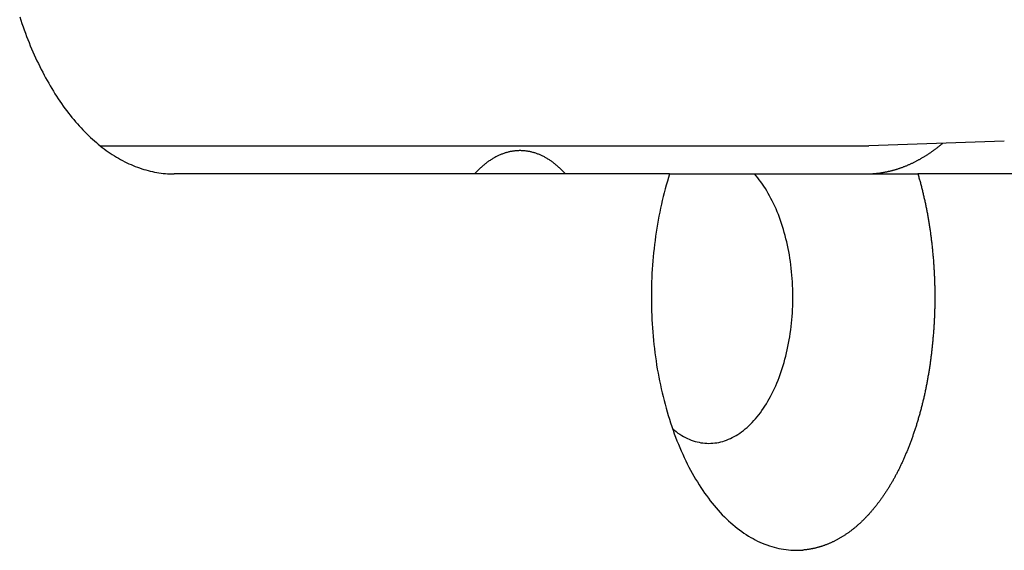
# Model space of a CAD drawing. Extents: x 668 to 3164, y 1007 to 2724.
# Tile 28 of 152: x 954 to 971, y 2151 to 2160. Entities that reach past the tile are written whole.
import ezdxf

# ---------------------------------------------------------------- set-up
doc = ezdxf.new("R2010")
doc.units = 0
doc.layers.add('KF_GRAVIS_12_RIGHT', color=7, linetype='CONTINUOUS')

# ---------------------------------------------------------------- blocks, each defined once
blk = doc.blocks.new('*U16')
at = {"layer": 'KF_GRAVIS_12_RIGHT'}
for p, q in [((126.313, -95), (139.9206, -95)), ((142.3829, -94.9207), (139.9741, -94.9991)), ((136.434, -95.5), (127.6272, -95.5)), ((136.434, -95.5), (137.9403, -95.5)), ((144.3803, -95.5), (140.8468, -95.5))]:
    blk.add_line(p, q, dxfattribs=at)
for points in [[(124.882, -92.7109, 0), (124.902, -92.7695, 0), (124.921, -92.8276, 0), (124.941, -92.8852, 0), (124.962, -92.9425, 0), (124.983, -92.9993, 0), (125.004, -93.0556, 0), (125.026, -93.1115, 0), (125.048, -93.1669, 0), (125.07, -93.2219, 0), (125.093, -93.2763, 0), (125.117, -93.3303, 0), (125.14, -93.3838, 0), (125.164, -93.4367, 0), (125.189, -93.4892, 0), (125.213, -93.5411, 0), (125.238, -93.5925, 0), (125.264, -93.6433, 0), (125.29, -93.6936, 0), (125.316, -93.7433, 0), (125.342, -93.7925, 0), (125.369, -93.8411, 0), (125.397, -93.8891, 0), (125.424, -93.9365, 0), (125.452, -93.9834, 0), (125.48, -94.0296, 0), (125.509, -94.0752, 0), (125.537, -94.1203, 0), (125.567, -94.1646, 0), (125.596, -94.2084, 0), (125.626, -94.2516, 0), (125.656, -94.2941, 0), (125.686, -94.3359, 0), (125.717, -94.3771, 0), (125.748, -94.4176, 0), (125.779, -94.4575, 0), (125.811, -94.4967, 0), (125.843, -94.5352, 0), (125.875, -94.5731, 0), (125.907, -94.6102, 0), (125.939, -94.6467, 0), (125.972, -94.6825, 0), (126.005, -94.7175, 0), (126.039, -94.7519, 0), (126.072, -94.7855, 0), (126.106, -94.8184, 0), (126.14, -94.8506, 0), (126.174, -94.882, 0), (126.209, -94.9127, 0), (126.244, -94.9427, 0), (126.278, -94.9719, 0), (126.314, -95.0004, 0), (126.349, -95.0282, 0), (126.384, -95.0551, 0), (126.42, -95.0813, 0), (126.456, -95.1068, 0), (126.492, -95.1315, 0), (126.528, -95.1554, 0), (126.564, -95.1785, 0), (126.601, -95.2008, 0), (126.638, -95.2224, 0), (126.674, -95.2432, 0), (126.711, -95.2632, 0), (126.749, -95.2824, 0), (126.786, -95.3008, 0), (126.823, -95.3184, 0), (126.861, -95.3352, 0), (126.898, -95.3512, 0), (126.936, -95.3664, 0), (126.974, -95.3807, 0), (127.012, -95.3943, 0), (127.05, -95.4071, 0), (127.088, -95.419, 0), (127.126, -95.4302, 0), (127.164, -95.4405, 0), (127.203, -95.45, 0), (127.241, -95.4586, 0), (127.279, -95.4665, 0), (127.318, -95.4735, 0), (127.357, -95.4797, 0), (127.395, -95.4851, 0), (127.434, -95.4896, 0), (127.472, -95.4934, 0), (127.511, -95.4963, 0), (127.55, -95.4983, 0), (127.588, -95.4996, 0), (127.627, -95.5, 0)], [(139.92, -95.5, 0), (139.931, -95.5, 0), (139.942, -95.4999, 0), (139.953, -95.4997, 0), (139.964, -95.4995, 0), (139.975, -95.4992, 0), (139.986, -95.4988, 0), (139.997, -95.4983, 0), (140.008, -95.4978, 0), (140.019, -95.4973, 0), (140.03, -95.4966, 0), (140.041, -95.4959, 0), (140.052, -95.4951, 0), (140.063, -95.4943, 0), (140.074, -95.4934, 0), (140.085, -95.4924, 0), (140.096, -95.4914, 0), (140.107, -95.4903, 0), (140.118, -95.4891, 0), (140.129, -95.4878, 0), (140.14, -95.4865, 0), (140.151, -95.4851, 0), (140.162, -95.4837, 0), (140.173, -95.4822, 0), (140.184, -95.4806, 0), (140.195, -95.4789, 0), (140.206, -95.4772, 0), (140.217, -95.4754, 0), (140.228, -95.4736, 0), (140.239, -95.4716, 0), (140.25, -95.4697, 0), (140.261, -95.4676, 0), (140.272, -95.4655, 0), (140.283, -95.4633, 0), (140.294, -95.461, 0), (140.305, -95.4587, 0), (140.316, -95.4563, 0), (140.327, -95.4539, 0), (140.338, -95.4513, 0), (140.349, -95.4488, 0), (140.36, -95.4461, 0), (140.371, -95.4434, 0), (140.382, -95.4406, 0), (140.393, -95.4377, 0), (140.404, -95.4348, 0), (140.415, -95.4318, 0), (140.426, -95.4288, 0), (140.437, -95.4256, 0), (140.448, -95.4224, 0), (140.458, -95.4192, 0), (140.469, -95.4159, 0), (140.48, -95.4125, 0), (140.491, -95.409, 0), (140.502, -95.4055, 0), (140.513, -95.4019, 0), (140.524, -95.3982, 0), (140.534, -95.3945, 0), (140.545, -95.3907, 0), (140.556, -95.3869, 0), (140.567, -95.383, 0), (140.578, -95.379, 0), (140.589, -95.3749, 0), (140.599, -95.3708, 0), (140.61, -95.3666, 0), (140.621, -95.3624, 0), (140.632, -95.3581, 0), (140.642, -95.3537, 0), (140.653, -95.3492, 0), (140.664, -95.3447, 0), (140.675, -95.3401, 0), (140.685, -95.3355, 0), (140.696, -95.3308, 0), (140.707, -95.326, 0), (140.717, -95.3212, 0), (140.728, -95.3163, 0), (140.739, -95.3113, 0), (140.75, -95.3063, 0), (140.76, -95.3012, 0), (140.771, -95.296, 0), (140.781, -95.2908, 0), (140.792, -95.2855, 0), (140.803, -95.2801, 0), (140.813, -95.2747, 0), (140.824, -95.2692, 0), (140.834, -95.2636, 0), (140.845, -95.258, 0), (140.856, -95.2523, 0), (140.866, -95.2466, 0), (140.877, -95.2408, 0), (140.887, -95.2349, 0), (140.898, -95.2289, 0), (140.908, -95.2229, 0), (140.919, -95.2169, 0), (140.929, -95.2107, 0), (140.94, -95.2045, 0), (140.95, -95.1983, 0), (140.961, -95.192, 0), (140.971, -95.1856, 0), (140.981, -95.1791, 0), (140.992, -95.1726, 0), (141.002, -95.166, 0), (141.013, -95.1594, 0), (141.023, -95.1527, 0), (141.033, -95.1459, 0), (141.044, -95.1391, 0), (141.054, -95.1322, 0), (141.064, -95.1252, 0), (141.074, -95.1182, 0), (141.085, -95.1111, 0), (141.095, -95.104, 0), (141.105, -95.0967, 0), (141.115, -95.0895, 0), (141.126, -95.0821, 0), (141.136, -95.0747, 0), (141.146, -95.0673, 0), (141.156, -95.0598, 0), (141.166, -95.0522, 0), (141.177, -95.0445, 0), (141.187, -95.0368, 0), (141.197, -95.0291, 0), (141.207, -95.0212, 0), (141.217, -95.0133, 0), (141.227, -95.0054, 0), (141.237, -94.9974, 0), (141.247, -94.9893, 0), (141.257, -94.9812, 0), (141.267, -94.973, 0), (141.277, -94.9647, 0), (141.287, -94.9564, 0)], [(139.921, -95, 0), (139.921, -95, 0), (139.921, -95, 0), (139.922, -95, 0), (139.922, -95, 0), (139.923, -95, 0), (139.923, -95, 0), (139.923, -95, 0), (139.924, -95, 0), (139.924, -95, 0), (139.925, -95, 0), (139.925, -95, 0), (139.926, -95, 0), (139.926, -95, 0), (139.926, -95, 0), (139.927, -95, 0), (139.927, -95, 0), (139.928, -95, 0), (139.928, -95, 0), (139.929, -95, 0), (139.929, -95, 0), (139.929, -95, 0), (139.93, -95, 0), (139.93, -95, 0), (139.931, -95, 0), (139.931, -95, 0), (139.931, -95, 0), (139.932, -95, 0), (139.932, -95, 0), (139.933, -95, 0), (139.933, -95, 0), (139.934, -94.9999, 0), (139.934, -94.9999, 0), (139.934, -94.9999, 0), (139.935, -94.9999, 0), (139.935, -94.9999, 0), (139.936, -94.9999, 0), (139.936, -94.9999, 0), (139.936, -94.9999, 0), (139.937, -94.9999, 0), (139.937, -94.9999, 0), (139.938, -94.9999, 0), (139.938, -94.9999, 0), (139.939, -94.9999, 0), (139.939, -94.9999, 0), (139.939, -94.9999, 0), (139.94, -94.9999, 0), (139.94, -94.9999, 0), (139.941, -94.9999, 0), (139.941, -94.9999, 0), (139.941, -94.9999, 0), (139.942, -94.9999, 0), (139.942, -94.9999, 0), (139.943, -94.9999, 0), (139.943, -94.9998, 0), (139.944, -94.9998, 0), (139.944, -94.9998, 0), (139.944, -94.9998, 0), (139.945, -94.9998, 0), (139.945, -94.9998, 0), (139.946, -94.9998, 0), (139.946, -94.9998, 0), (139.947, -94.9998, 0), (139.947, -94.9998, 0), (139.947, -94.9998, 0), (139.948, -94.9998, 0), (139.948, -94.9998, 0), (139.949, -94.9998, 0), (139.949, -94.9998, 0), (139.949, -94.9997, 0), (139.95, -94.9997, 0), (139.95, -94.9997, 0), (139.951, -94.9997, 0), (139.951, -94.9997, 0), (139.952, -94.9997, 0), (139.952, -94.9997, 0), (139.952, -94.9997, 0), (139.953, -94.9997, 0), (139.953, -94.9997, 0), (139.954, -94.9997, 0), (139.954, -94.9997, 0), (139.954, -94.9997, 0), (139.955, -94.9996, 0), (139.955, -94.9996, 0), (139.956, -94.9996, 0), (139.956, -94.9996, 0), (139.957, -94.9996, 0), (139.957, -94.9996, 0), (139.957, -94.9996, 0), (139.958, -94.9996, 0), (139.958, -94.9996, 0), (139.959, -94.9996, 0), (139.959, -94.9995, 0), (139.959, -94.9995, 0), (139.96, -94.9995, 0), (139.96, -94.9995, 0), (139.961, -94.9995, 0), (139.961, -94.9995, 0), (139.962, -94.9995, 0), (139.962, -94.9995, 0), (139.962, -94.9995, 0), (139.963, -94.9995, 0), (139.963, -94.9994, 0), (139.964, -94.9994, 0), (139.964, -94.9994, 0), (139.965, -94.9994, 0), (139.965, -94.9994, 0), (139.965, -94.9994, 0), (139.966, -94.9994, 0), (139.966, -94.9994, 0), (139.967, -94.9994, 0), (139.967, -94.9993, 0), (139.967, -94.9993, 0), (139.968, -94.9993, 0), (139.968, -94.9993, 0), (139.969, -94.9993, 0), (139.969, -94.9993, 0), (139.97, -94.9993, 0), (139.97, -94.9993, 0), (139.97, -94.9992, 0), (139.971, -94.9992, 0), (139.971, -94.9992, 0), (139.972, -94.9992, 0), (139.972, -94.9992, 0), (139.972, -94.9992, 0), (139.973, -94.9992, 0), (139.973, -94.9992, 0), (139.974, -94.9991, 0), (139.974, -94.9991, 0)], [(134.582, -95.5, 0), (134.571, -95.4875, 0), (134.559, -95.4752, 0), (134.548, -95.4631, 0), (134.536, -95.4512, 0), (134.525, -95.4394, 0), (134.513, -95.4278, 0), (134.502, -95.4164, 0), (134.49, -95.4052, 0), (134.478, -95.3941, 0), (134.467, -95.3832, 0), (134.455, -95.3726, 0), (134.443, -95.3621, 0), (134.431, -95.3518, 0), (134.419, -95.3416, 0), (134.407, -95.3317, 0), (134.395, -95.322, 0), (134.383, -95.3124, 0), (134.371, -95.303, 0), (134.358, -95.2938, 0), (134.346, -95.2849, 0), (134.334, -95.2761, 0), (134.321, -95.2674, 0), (134.309, -95.259, 0), (134.296, -95.2508, 0), (134.284, -95.2428, 0), (134.271, -95.235, 0), (134.259, -95.2273, 0), (134.246, -95.2199, 0), (134.234, -95.2127, 0), (134.221, -95.2056, 0), (134.208, -95.1988, 0), (134.195, -95.1921, 0), (134.183, -95.1857, 0), (134.17, -95.1794, 0), (134.157, -95.1734, 0), (134.144, -95.1675, 0), (134.131, -95.1619, 0), (134.118, -95.1564, 0), (134.105, -95.1512, 0), (134.092, -95.1461, 0), (134.079, -95.1413, 0), (134.066, -95.1367, 0), (134.053, -95.1322, 0), (134.04, -95.128, 0), (134.027, -95.124, 0), (134.014, -95.1202, 0), (134.001, -95.1165, 0), (133.987, -95.1131, 0), (133.974, -95.1099, 0), (133.961, -95.1069, 0), (133.948, -95.1041, 0), (133.934, -95.1016, 0), (133.921, -95.0992, 0), (133.908, -95.097, 0), (133.895, -95.095, 0), (133.881, -95.0933, 0), (133.868, -95.0917, 0), (133.855, -95.0904, 0), (133.842, -95.0892, 0), (133.828, -95.0883, 0), (133.815, -95.0876, 0), (133.802, -95.087, 0), (133.788, -95.0867, 0), (133.775, -95.0866, 0), (133.762, -95.0867, 0), (133.748, -95.087, 0), (133.735, -95.0876, 0), (133.722, -95.0883, 0), (133.708, -95.0892, 0), (133.695, -95.0904, 0), (133.682, -95.0917, 0), (133.668, -95.0933, 0), (133.655, -95.095, 0), (133.642, -95.097, 0), (133.629, -95.0992, 0), (133.615, -95.1016, 0), (133.602, -95.1041, 0), (133.589, -95.1069, 0), (133.576, -95.1099, 0), (133.563, -95.1131, 0), (133.549, -95.1165, 0), (133.536, -95.1202, 0), (133.523, -95.124, 0), (133.51, -95.128, 0), (133.497, -95.1322, 0), (133.484, -95.1367, 0), (133.471, -95.1413, 0), (133.458, -95.1461, 0), (133.445, -95.1512, 0), (133.432, -95.1564, 0), (133.419, -95.1619, 0), (133.406, -95.1675, 0), (133.393, -95.1734, 0), (133.38, -95.1794, 0), (133.367, -95.1857, 0), (133.354, -95.1921, 0), (133.342, -95.1988, 0), (133.329, -95.2056, 0), (133.316, -95.2127, 0), (133.304, -95.2199, 0), (133.291, -95.2273, 0), (133.278, -95.235, 0), (133.266, -95.2428, 0), (133.253, -95.2508, 0), (133.241, -95.259, 0), (133.229, -95.2674, 0), (133.216, -95.2761, 0), (133.204, -95.2849, 0), (133.192, -95.2938, 0), (133.179, -95.303, 0), (133.167, -95.3124, 0), (133.155, -95.322, 0), (133.143, -95.3317, 0), (133.131, -95.3416, 0), (133.119, -95.3518, 0), (133.107, -95.3621, 0), (133.095, -95.3726, 0), (133.083, -95.3832, 0), (133.071, -95.3941, 0), (133.06, -95.4052, 0), (133.048, -95.4164, 0), (133.036, -95.4278, 0), (133.025, -95.4394, 0), (133.013, -95.4512, 0), (133.002, -95.4631, 0), (132.991, -95.4752, 0), (132.979, -95.4875, 0), (132.968, -95.5, 0)], [(136.434, -95.5, 0), (136.413, -95.5655, 0), (136.394, -95.6316, 0), (136.374, -95.6982, 0), (136.356, -95.7654, 0), (136.338, -95.8331, 0), (136.321, -95.9013, 0), (136.304, -95.9701, 0), (136.288, -96.0393, 0), (136.273, -96.1089, 0), (136.258, -96.179, 0), (136.244, -96.2495, 0), (136.231, -96.3203, 0), (136.218, -96.3916, 0), (136.206, -96.4632, 0), (136.195, -96.5352, 0), (136.184, -96.6074, 0), (136.174, -96.68, 0), (136.165, -96.7528, 0), (136.156, -96.8259, 0), (136.149, -96.8993, 0), (136.141, -96.9728, 0), (136.135, -97.0466, 0), (136.129, -97.1205, 0), (136.124, -97.1946, 0), (136.12, -97.2688, 0), (136.116, -97.3431, 0), (136.113, -97.4175, 0), (136.111, -97.492, 0), (136.11, -97.5666, 0), (136.109, -97.6412, 0), (136.109, -97.7157, 0), (136.109, -97.7903, 0), (136.111, -97.8649, 0), (136.113, -97.9394, 0), (136.116, -98.0138, 0), (136.119, -98.0882, 0), (136.123, -98.1624, 0), (136.128, -98.2365, 0), (136.134, -98.3105, 0), (136.14, -98.3843, 0), (136.147, -98.4579, 0), (136.155, -98.5313, 0), (136.163, -98.6044, 0), (136.172, -98.6773, 0), (136.182, -98.7499, 0), (136.192, -98.8223, 0), (136.203, -98.8943, 0), (136.215, -98.966, 0), (136.228, -99.0373, 0), (136.241, -99.1083, 0), (136.255, -99.1789, 0), (136.269, -99.249, 0), (136.285, -99.3188, 0), (136.3, -99.3881, 0), (136.317, -99.4569, 0), (136.334, -99.5252, 0), (136.352, -99.5931, 0), (136.37, -99.6604, 0), (136.389, -99.7271, 0), (136.409, -99.7933, 0), (136.429, -99.8589, 0), (136.45, -99.924, 0), (136.472, -99.9884, 0), (136.494, -100.052, 0), (136.517, -100.115, 0), (136.54, -100.178, 0), (136.564, -100.24, 0), (136.589, -100.301, 0), (136.614, -100.361, 0), (136.64, -100.421, 0), (136.666, -100.479, 0), (136.693, -100.538, 0), (136.72, -100.595, 0), (136.748, -100.651, 0), (136.777, -100.707, 0), (136.806, -100.762, 0), (136.835, -100.816, 0), (136.865, -100.869, 0), (136.896, -100.922, 0), (136.927, -100.973, 0), (136.958, -101.023, 0), (136.99, -101.073, 0), (137.022, -101.122, 0), (137.055, -101.169, 0), (137.089, -101.216, 0), (137.122, -101.262, 0), (137.157, -101.307, 0), (137.191, -101.351, 0), (137.226, -101.393, 0), (137.262, -101.435, 0), (137.298, -101.476, 0), (137.334, -101.516, 0), (137.37, -101.554, 0), (137.407, -101.592, 0), (137.445, -101.628, 0), (137.482, -101.664, 0), (137.52, -101.698, 0), (137.559, -101.731, 0), (137.597, -101.764, 0), (137.636, -101.795, 0), (137.675, -101.824, 0), (137.715, -101.853, 0), (137.755, -101.881, 0), (137.795, -101.907, 0), (137.835, -101.933, 0), (137.875, -101.957, 0), (137.916, -101.98, 0), (137.957, -102.001, 0), (137.998, -102.022, 0), (138.039, -102.041, 0), (138.081, -102.06, 0), (138.123, -102.077, 0), (138.164, -102.092, 0), (138.206, -102.107, 0), (138.248, -102.12, 0), (138.291, -102.132, 0), (138.333, -102.143, 0), (138.375, -102.153, 0), (138.418, -102.162, 0), (138.46, -102.169, 0), (138.503, -102.175, 0), (138.546, -102.18, 0), (138.589, -102.183, 0), (138.631, -102.185, 0), (138.674, -102.187, 0), (138.717, -102.186, 0), (138.76, -102.185, 0), (138.802, -102.182, 0)], [(136.486, -100.029, 0), (136.518, -100.055, 0), (136.55, -100.079, 0), (136.582, -100.103, 0), (136.615, -100.125, 0), (136.648, -100.145, 0), (136.682, -100.165, 0), (136.715, -100.182, 0), (136.749, -100.199, 0), (136.783, -100.214, 0), (136.818, -100.228, 0), (136.852, -100.24, 0), (136.887, -100.251, 0), (136.922, -100.26, 0), (136.956, -100.268, 0), (136.991, -100.275, 0), (137.026, -100.28, 0), (137.062, -100.284, 0), (137.097, -100.286, 0), (137.132, -100.287, 0), (137.167, -100.286, 0), (137.202, -100.284, 0), (137.237, -100.28, 0), (137.272, -100.275, 0), (137.307, -100.269, 0), (137.342, -100.261, 0), (137.377, -100.252, 0), (137.412, -100.241, 0), (137.446, -100.229, 0), (137.48, -100.215, 0), (137.515, -100.2, 0), (137.548, -100.184, 0), (137.582, -100.166, 0), (137.616, -100.147, 0), (137.649, -100.127, 0), (137.682, -100.105, 0), (137.714, -100.081, 0), (137.746, -100.057, 0), (137.778, -100.031, 0), (137.81, -100.004, 0), (137.841, -99.9754, 0), (137.872, -99.9457, 0), (137.902, -99.9147, 0), (137.932, -99.8825, 0), (137.961, -99.849, 0), (137.99, -99.8144, 0), (138.019, -99.7786, 0), (138.047, -99.7416, 0), (138.075, -99.7034, 0), (138.102, -99.6642, 0), (138.128, -99.6238, 0), (138.154, -99.5824, 0), (138.179, -99.5399, 0), (138.204, -99.4963, 0), (138.228, -99.4518, 0), (138.252, -99.4063, 0), (138.275, -99.3598, 0), (138.297, -99.3124, 0), (138.319, -99.2641, 0), (138.34, -99.2149, 0), (138.36, -99.1649, 0), (138.38, -99.114, 0), (138.399, -99.0624, 0), (138.417, -99.01, 0), (138.435, -98.9568, 0), (138.451, -98.903, 0), (138.468, -98.8484, 0), (138.483, -98.7933, 0), (138.498, -98.7375, 0), (138.511, -98.6811, 0), (138.524, -98.6241, 0), (138.537, -98.5667, 0), (138.548, -98.5087, 0), (138.559, -98.4503, 0), (138.569, -98.3915, 0), (138.578, -98.3323, 0), (138.586, -98.2727, 0), (138.594, -98.2128, 0), (138.601, -98.1526, 0), (138.606, -98.0922, 0), (138.612, -98.0315, 0), (138.616, -97.9706, 0), (138.619, -97.9096, 0), (138.622, -97.8484, 0), (138.624, -97.7872, 0), (138.625, -97.7259, 0), (138.625, -97.6645, 0), (138.624, -97.6032, 0), (138.622, -97.542, 0), (138.62, -97.4808, 0), (138.617, -97.4197, 0), (138.613, -97.3588, 0), (138.608, -97.298, 0), (138.602, -97.2375, 0), (138.596, -97.1772, 0), (138.589, -97.1173, 0), (138.58, -97.0576, 0), (138.572, -96.9983, 0), (138.562, -96.9393, 0), (138.551, -96.8808, 0), (138.54, -96.8227, 0), (138.528, -96.7651, 0), (138.515, -96.708, 0), (138.501, -96.6515, 0), (138.487, -96.5955, 0), (138.472, -96.5402, 0), (138.456, -96.4855, 0), (138.439, -96.4314, 0), (138.422, -96.3781, 0), (138.404, -96.3254, 0), (138.385, -96.2736, 0), (138.366, -96.2225, 0), (138.346, -96.1722, 0), (138.325, -96.1228, 0), (138.303, -96.0742, 0), (138.281, -96.0266, 0), (138.258, -95.9799, 0), (138.235, -95.9341, 0), (138.211, -95.8893, 0), (138.186, -95.8455, 0), (138.161, -95.8027, 0), (138.135, -95.7609, 0), (138.109, -95.7203, 0), (138.082, -95.6807, 0), (138.055, -95.6422, 0), (138.027, -95.6049, 0), (137.999, -95.5688, 0), (137.97, -95.5338, 0), (137.94, -95.5, 0)], [(137.94, -95.5, 0), (137.958, -95.5, 0), (137.976, -95.5, 0), (137.994, -95.5, 0), (138.012, -95.5, 0), (138.03, -95.5, 0), (138.049, -95.5, 0), (138.068, -95.5, 0), (138.086, -95.5, 0), (138.105, -95.5, 0), (138.125, -95.5, 0), (138.144, -95.5, 0), (138.164, -95.5, 0), (138.184, -95.5, 0), (138.204, -95.5, 0), (138.224, -95.5, 0), (138.244, -95.5, 0), (138.265, -95.5, 0), (138.286, -95.5, 0), (138.307, -95.5, 0), (138.328, -95.5, 0), (138.349, -95.5, 0), (138.371, -95.5, 0), (138.393, -95.5, 0), (138.415, -95.5, 0), (138.437, -95.5, 0), (138.46, -95.5, 0), (138.482, -95.5, 0), (138.505, -95.5, 0), (138.529, -95.5, 0), (138.552, -95.5, 0), (138.576, -95.5, 0), (138.6, -95.5, 0), (138.624, -95.5, 0), (138.649, -95.5, 0), (138.673, -95.5, 0), (138.699, -95.5, 0), (138.724, -95.5, 0), (138.749, -95.5, 0), (138.775, -95.5, 0), (138.801, -95.5, 0), (138.828, -95.5, 0), (138.854, -95.5, 0), (138.881, -95.5, 0), (138.909, -95.5, 0), (138.936, -95.5, 0), (138.964, -95.5, 0), (138.992, -95.5, 0), (139.021, -95.5, 0), (139.05, -95.5, 0), (139.079, -95.5, 0), (139.108, -95.5, 0), (139.138, -95.5, 0), (139.169, -95.5, 0), (139.199, -95.5, 0), (139.23, -95.5, 0), (139.261, -95.5, 0), (139.293, -95.5, 0), (139.325, -95.5, 0), (139.357, -95.5, 0), (139.39, -95.5, 0), (139.423, -95.5, 0), (139.457, -95.5, 0), (139.491, -95.5, 0), (139.525, -95.5, 0), (139.56, -95.5, 0), (139.595, -95.5, 0), (139.631, -95.5, 0), (139.667, -95.5, 0), (139.704, -95.5, 0), (139.741, -95.5, 0), (139.778, -95.5, 0), (139.816, -95.5, 0), (139.855, -95.5, 0), (139.894, -95.5, 0), (139.933, -95.5, 0), (139.973, -95.5, 0), (140.014, -95.5, 0), (140.055, -95.5, 0), (140.097, -95.5, 0), (140.139, -95.5, 0), (140.182, -95.5, 0), (140.225, -95.5, 0), (140.269, -95.5, 0), (140.313, -95.5, 0), (140.358, -95.5, 0), (140.404, -95.5, 0), (140.451, -95.5, 0), (140.498, -95.5, 0), (140.545, -95.5, 0), (140.594, -95.5, 0), (140.643, -95.5, 0), (140.693, -95.5, 0), (140.743, -95.5, 0), (140.795, -95.5, 0), (140.847, -95.5, 0)], [(140.847, -95.5, 0), (140.852, -95.5169, 0), (140.857, -95.5338, 0), (140.862, -95.5508, 0), (140.866, -95.5679, 0), (140.871, -95.5849, 0), (140.876, -95.6021, 0), (140.881, -95.6192, 0), (140.885, -95.6364, 0), (140.89, -95.6537, 0), (140.895, -95.6709, 0), (140.899, -95.6883, 0), (140.904, -95.7056, 0), (140.908, -95.723, 0), (140.913, -95.7405, 0), (140.917, -95.7579, 0), (140.922, -95.7755, 0), (140.926, -95.793, 0), (140.93, -95.8106, 0), (140.935, -95.8282, 0), (140.939, -95.8459, 0), (140.943, -95.8636, 0), (140.947, -95.8813, 0), (140.951, -95.899, 0), (140.955, -95.9168, 0), (140.959, -95.9347, 0), (140.963, -95.9525, 0), (140.967, -95.9704, 0), (140.971, -95.9883, 0), (140.975, -96.0063, 0), (140.979, -96.0242, 0), (140.983, -96.0423, 0), (140.986, -96.0603, 0), (140.99, -96.0784, 0), (140.994, -96.0965, 0), (140.997, -96.1146, 0), (141.001, -96.1328, 0), (141.004, -96.1509, 0), (141.008, -96.1691, 0), (141.011, -96.1874, 0), (141.015, -96.2056, 0), (141.018, -96.2239, 0), (141.021, -96.2422, 0), (141.024, -96.2605, 0), (141.028, -96.2789, 0), (141.031, -96.2973, 0), (141.034, -96.3157, 0), (141.037, -96.3341, 0), (141.04, -96.3525, 0), (141.043, -96.371, 0), (141.046, -96.3894, 0), (141.049, -96.4079, 0), (141.052, -96.4264, 0), (141.054, -96.445, 0), (141.057, -96.4635, 0), (141.06, -96.4821, 0), (141.063, -96.5006, 0), (141.065, -96.5192, 0), (141.068, -96.5378, 0), (141.07, -96.5564, 0), (141.073, -96.575, 0), (141.075, -96.5937, 0), (141.078, -96.6123, 0), (141.08, -96.631, 0), (141.083, -96.6496, 0), (141.085, -96.6683, 0), (141.087, -96.687, 0), (141.089, -96.7057, 0), (141.092, -96.7243, 0), (141.094, -96.743, 0), (141.096, -96.7618, 0), (141.098, -96.7805, 0), (141.1, -96.7992, 0), (141.102, -96.8179, 0), (141.104, -96.8366, 0), (141.106, -96.8553, 0), (141.108, -96.8741, 0), (141.109, -96.8928, 0), (141.111, -96.9115, 0), (141.113, -96.9302, 0), (141.114, -96.949, 0), (141.116, -96.9677, 0), (141.118, -96.9864, 0), (141.119, -97.0051, 0), (141.121, -97.0239, 0), (141.122, -97.0426, 0), (141.124, -97.0613, 0), (141.125, -97.08, 0), (141.126, -97.0987, 0), (141.128, -97.1174, 0), (141.129, -97.136, 0), (141.13, -97.1547, 0), (141.131, -97.1734, 0), (141.132, -97.192, 0), (141.133, -97.2107, 0), (141.135, -97.2293, 0), (141.136, -97.248, 0), (141.136, -97.2666, 0), (141.137, -97.2852, 0), (141.138, -97.3038, 0), (141.139, -97.3223, 0), (141.14, -97.3409, 0), (141.141, -97.3594, 0), (141.141, -97.378, 0), (141.142, -97.3965, 0), (141.143, -97.415, 0), (141.143, -97.4335, 0), (141.144, -97.4519, 0), (141.144, -97.4704, 0), (141.145, -97.4888, 0), (141.145, -97.5072, 0), (141.146, -97.5256, 0), (141.146, -97.5439, 0), (141.146, -97.5623, 0), (141.146, -97.5806, 0), (141.147, -97.5989, 0), (141.147, -97.6171, 0), (141.147, -97.6354, 0), (141.147, -97.6536, 0), (141.147, -97.6718, 0), (141.147, -97.6899, 0), (141.147, -97.7081, 0), (141.147, -97.7263, 0), (141.147, -97.7445, 0), (141.147, -97.7628, 0), (141.147, -97.7811, 0), (141.146, -97.7994, 0), (141.146, -97.8177, 0), (141.146, -97.8361, 0), (141.145, -97.8544, 0), (141.145, -97.8728, 0), (141.145, -97.8912, 0), (141.144, -97.9097, 0), (141.144, -97.9281, 0), (141.143, -97.9466, 0), (141.142, -97.9651, 0), (141.142, -97.9836, 0), (141.141, -98.0021, 0), (141.14, -98.0206, 0), (141.14, -98.0392, 0), (141.139, -98.0578, 0), (141.138, -98.0763, 0), (141.137, -98.0949, 0), (141.136, -98.1136, 0), (141.135, -98.1322, 0), (141.134, -98.1508, 0), (141.133, -98.1695, 0), (141.132, -98.1881, 0), (141.131, -98.2068, 0), (141.13, -98.2255, 0), (141.128, -98.2441, 0), (141.127, -98.2628, 0), (141.126, -98.2815, 0), (141.124, -98.3002, 0), (141.123, -98.3189, 0), (141.122, -98.3377, 0), (141.12, -98.3564, 0), (141.119, -98.3751, 0), (141.117, -98.3938, 0), (141.115, -98.4126, 0), (141.114, -98.4313, 0), (141.112, -98.45, 0), (141.11, -98.4688, 0), (141.109, -98.4875, 0), (141.107, -98.5062, 0), (141.105, -98.525, 0), (141.103, -98.5437, 0), (141.101, -98.5624, 0), (141.099, -98.5812, 0), (141.097, -98.5999, 0), (141.095, -98.6186, 0), (141.093, -98.6373, 0), (141.091, -98.656, 0), (141.089, -98.6747, 0), (141.086, -98.6934, 0), (141.084, -98.7121, 0), (141.082, -98.7308, 0), (141.079, -98.7494, 0), (141.077, -98.7681, 0), (141.075, -98.7867, 0), (141.072, -98.8054, 0), (141.07, -98.824, 0), (141.067, -98.8426, 0), (141.064, -98.8612, 0), (141.062, -98.8798, 0), (141.059, -98.8984, 0), (141.056, -98.9169, 0), (141.053, -98.9355, 0), (141.051, -98.954, 0), (141.048, -98.9725, 0), (141.045, -98.991, 0), (141.042, -99.0095, 0), (141.039, -99.0279, 0), (141.036, -99.0464, 0), (141.033, -99.0648, 0), (141.03, -99.0832, 0), (141.026, -99.1015, 0), (141.023, -99.1199, 0), (141.02, -99.1382, 0), (141.017, -99.1565, 0), (141.013, -99.1748, 0), (141.01, -99.1931, 0), (141.006, -99.2113, 0), (141.003, -99.2295, 0), (140.999, -99.2477, 0), (140.996, -99.2658, 0), (140.992, -99.2839, 0), (140.989, -99.302, 0), (140.985, -99.3201, 0), (140.981, -99.3381, 0), (140.977, -99.3561, 0), (140.973, -99.3741, 0), (140.97, -99.3921, 0), (140.966, -99.41, 0), (140.962, -99.4278, 0), (140.958, -99.4457, 0), (140.954, -99.4635, 0), (140.95, -99.4813, 0), (140.945, -99.499, 0), (140.941, -99.5167, 0), (140.937, -99.5344, 0), (140.933, -99.552, 0), (140.929, -99.5696, 0), (140.924, -99.5872, 0), (140.92, -99.6047, 0), (140.915, -99.6222, 0), (140.911, -99.6397, 0), (140.906, -99.6571, 0), (140.902, -99.6744, 0), (140.897, -99.6918, 0), (140.893, -99.7091, 0), (140.888, -99.7263, 0), (140.883, -99.7435, 0), (140.879, -99.7607, 0), (140.874, -99.7778, 0), (140.869, -99.7949, 0), (140.864, -99.8119, 0), (140.859, -99.8289, 0), (140.854, -99.8459, 0), (140.849, -99.8628, 0), (140.844, -99.8797, 0), (140.839, -99.8965, 0), (140.834, -99.9133, 0), (140.829, -99.93, 0), (140.824, -99.9467, 0), (140.819, -99.9633, 0), (140.814, -99.9799, 0), (140.808, -99.9965, 0), (140.803, -100.013, 0), (140.798, -100.029, 0), (140.792, -100.046, 0), (140.787, -100.062, 0), (140.781, -100.078, 0), (140.776, -100.095, 0), (140.77, -100.111, 0), (140.765, -100.127, 0), (140.759, -100.143, 0), (140.754, -100.159, 0), (140.748, -100.175, 0), (140.742, -100.191, 0), (140.737, -100.207, 0), (140.731, -100.223, 0), (140.725, -100.239, 0), (140.719, -100.254, 0), (140.714, -100.27, 0), (140.708, -100.286, 0), (140.702, -100.301, 0), (140.696, -100.317, 0), (140.69, -100.332, 0), (140.684, -100.347, 0), (140.678, -100.363, 0), (140.672, -100.378, 0), (140.666, -100.393, 0), (140.66, -100.408, 0), (140.654, -100.423, 0), (140.647, -100.439, 0), (140.641, -100.453, 0), (140.635, -100.468, 0), (140.629, -100.483, 0), (140.623, -100.498, 0), (140.616, -100.513, 0), (140.61, -100.527, 0), (140.604, -100.542, 0), (140.597, -100.557, 0), (140.591, -100.571, 0), (140.584, -100.585, 0), (140.578, -100.6, 0), (140.571, -100.614, 0), (140.565, -100.628, 0), (140.558, -100.642, 0), (140.552, -100.656, 0), (140.545, -100.67, 0), (140.538, -100.684, 0), (140.532, -100.698, 0), (140.525, -100.712, 0), (140.518, -100.726, 0), (140.512, -100.739, 0), (140.505, -100.753, 0), (140.498, -100.767, 0), (140.491, -100.78, 0), (140.485, -100.793, 0), (140.478, -100.807, 0), (140.471, -100.82, 0), (140.464, -100.833, 0), (140.457, -100.846, 0), (140.45, -100.859, 0), (140.443, -100.872, 0), (140.436, -100.885, 0), (140.429, -100.898, 0), (140.422, -100.911, 0), (140.415, -100.924, 0), (140.407, -100.937, 0), (140.4, -100.95, 0), (140.393, -100.962, 0), (140.386, -100.975, 0), (140.378, -100.988, 0), (140.371, -101, 0), (140.363, -101.013, 0), (140.356, -101.025, 0), (140.348, -101.038, 0), (140.341, -101.05, 0), (140.333, -101.063, 0), (140.326, -101.075, 0), (140.318, -101.087, 0), (140.31, -101.1, 0), (140.302, -101.112, 0), (140.295, -101.124, 0), (140.287, -101.136, 0), (140.279, -101.148, 0), (140.271, -101.16, 0), (140.263, -101.172, 0), (140.255, -101.184, 0), (140.247, -101.196, 0), (140.239, -101.208, 0), (140.231, -101.22, 0), (140.223, -101.232, 0), (140.215, -101.243, 0), (140.207, -101.255, 0), (140.198, -101.266, 0), (140.19, -101.278, 0), (140.182, -101.289, 0), (140.173, -101.301, 0), (140.165, -101.312, 0), (140.157, -101.324, 0), (140.148, -101.335, 0), (140.14, -101.346, 0), (140.131, -101.357, 0), (140.123, -101.368, 0), (140.114, -101.379, 0), (140.106, -101.39, 0), (140.097, -101.401, 0), (140.088, -101.412, 0), (140.08, -101.423, 0), (140.071, -101.434, 0), (140.062, -101.444, 0), (140.053, -101.455, 0), (140.045, -101.465, 0), (140.036, -101.476, 0), (140.027, -101.486, 0), (140.018, -101.497, 0), (140.009, -101.507, 0), (140, -101.517, 0), (139.991, -101.527, 0), (139.982, -101.537, 0), (139.973, -101.548, 0), (139.964, -101.557, 0), (139.955, -101.567, 0), (139.945, -101.577, 0), (139.936, -101.587, 0), (139.927, -101.597, 0), (139.918, -101.606, 0), (139.909, -101.616, 0), (139.899, -101.625, 0), (139.89, -101.635, 0), (139.881, -101.644, 0), (139.871, -101.653, 0), (139.862, -101.663, 0), (139.852, -101.672, 0), (139.843, -101.681, 0), (139.833, -101.69, 0), (139.824, -101.699, 0), (139.814, -101.708, 0), (139.805, -101.716, 0), (139.795, -101.725, 0), (139.786, -101.734, 0), (139.776, -101.742, 0), (139.766, -101.751, 0), (139.757, -101.759, 0), (139.747, -101.767, 0), (139.737, -101.776, 0), (139.728, -101.784, 0), (139.718, -101.792, 0), (139.708, -101.8, 0), (139.698, -101.808, 0), (139.688, -101.816, 0), (139.678, -101.823, 0), (139.668, -101.831, 0), (139.659, -101.839, 0), (139.649, -101.846, 0), (139.639, -101.854, 0), (139.629, -101.861, 0), (139.619, -101.868, 0), (139.609, -101.875, 0), (139.599, -101.883, 0), (139.589, -101.89, 0), (139.578, -101.897, 0), (139.568, -101.903, 0), (139.558, -101.91, 0), (139.548, -101.917, 0), (139.538, -101.924, 0), (139.528, -101.93, 0), (139.518, -101.937, 0), (139.507, -101.943, 0), (139.497, -101.949, 0), (139.487, -101.955, 0), (139.477, -101.961, 0), (139.466, -101.968, 0), (139.456, -101.974, 0), (139.446, -101.979, 0), (139.435, -101.985, 0), (139.425, -101.991, 0), (139.415, -101.997, 0), (139.404, -102.002, 0), (139.394, -102.008, 0), (139.383, -102.013, 0), (139.373, -102.018, 0), (139.363, -102.023, 0), (139.352, -102.029, 0), (139.342, -102.034, 0), (139.331, -102.039, 0), (139.321, -102.044, 0), (139.31, -102.048, 0), (139.3, -102.053, 0), (139.289, -102.058, 0), (139.279, -102.062, 0), (139.268, -102.067, 0), (139.258, -102.071, 0), (139.247, -102.076, 0), (139.237, -102.08, 0), (139.226, -102.084, 0), (139.216, -102.088, 0), (139.205, -102.092, 0), (139.195, -102.096, 0), (139.184, -102.1, 0), (139.173, -102.103, 0), (139.163, -102.107, 0), (139.152, -102.111, 0), (139.142, -102.114, 0), (139.131, -102.118, 0), (139.12, -102.121, 0), (139.11, -102.124, 0), (139.099, -102.127, 0), (139.089, -102.13, 0), (139.078, -102.133, 0), (139.067, -102.136, 0), (139.057, -102.139, 0), (139.046, -102.142, 0), (139.036, -102.145, 0), (139.025, -102.147, 0), (139.014, -102.15, 0), (139.004, -102.152, 0), (138.993, -102.154, 0), (138.982, -102.157, 0), (138.972, -102.159, 0), (138.961, -102.161, 0), (138.951, -102.163, 0), (138.94, -102.165, 0), (138.929, -102.167, 0), (138.919, -102.168, 0), (138.908, -102.17, 0), (138.898, -102.172, 0), (138.887, -102.173, 0), (138.876, -102.175, 0), (138.866, -102.176, 0), (138.855, -102.177, 0), (138.845, -102.178, 0), (138.834, -102.18, 0), (138.824, -102.181, 0), (138.813, -102.182, 0), (138.802, -102.182, 0)]]:
    blk.add_polyline3d(points, dxfattribs=at)

msp = doc.modelspace()

# ---------------------------------------------------------------- block references
at = {"layer": 'KF_GRAVIS_12_RIGHT'}
msp.add_blockref('*U16', (828.93, 2253.101), dxfattribs=at)

doc.saveas('drawing.dxf')
